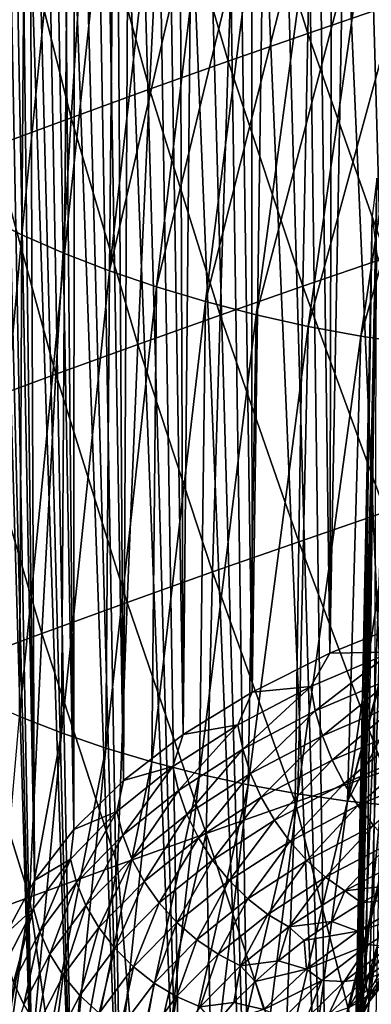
# Model space of a CAD drawing. Header units: metres. Extents: x -109 to 109, y -78 to 121.
# Tile 32 of 256: x -88.41 to -84.27, y -44.53 to -32.93. Entities that reach past the tile are written whole.
import ezdxf

# ---------------------------------------------------------------- set-up
doc = ezdxf.new("R2010")
doc.units = ezdxf.units.M
doc.layers.add('solid_508554_SW0001', color=7, linetype='CONTINUOUS')

msp = doc.modelspace()

# ---------------------------------------------------------------- linework, layer by layer
at = {"layer": 'solid_508554_SW0001'}
for points in [[(-84.754463, -40.392738, 33.906487), (-84.679039, -7.155062, 15.793764), (-84.139221, -6.947954, 16.152485)], [(-83.750977, -39.986439, 34.610226), (-84.754463, -40.392738, 33.906487), (-84.139221, -6.947954, 16.152485)], [(-84.754463, -40.392738, 33.906487), (-85.196434, -7.376012, 15.411067), (-84.679039, -7.155062, 15.793764)], [(-85.667511, -40.849262, 33.115765), (-85.689995, -7.610198, 15.005445), (-85.196434, -7.376012, 15.411067)], [(-84.754463, -40.392738, 33.906487), (-85.667511, -40.849262, 33.115765), (-85.196434, -7.376012, 15.411067)], [(-85.667511, -40.849262, 33.115765), (-86.158371, -7.856979, 14.578008), (-85.689995, -7.610198, 15.005445)], [(-86.480118, -41.351006, 32.246723), (-86.600273, -8.115678, 14.129928), (-86.158371, -7.856979, 14.578008)], [(-85.667511, -40.849262, 33.115765), (-86.480118, -41.351006, 32.246723), (-86.158371, -7.856979, 14.578008)], [(-86.480118, -41.351006, 32.246723), (-87.014488, -8.385587, 13.662433), (-86.600273, -8.115678, 14.129928)], [(-87.18338, -41.892471, 31.30888), (-87.399879, -8.665964, 13.176805), (-87.014488, -8.385587, 13.662433)], [(-86.480118, -41.351006, 32.246723), (-87.18338, -41.892471, 31.30888), (-87.014488, -8.385587, 13.662433)], [(-87.18338, -41.892471, 31.30888), (-87.755402, -8.956042, 12.674375), (-87.399879, -8.665964, 13.176805)], [(-87.769592, -42.467724, 30.312511), (-88.08007, -9.255026, 12.156519), (-87.755402, -8.956042, 12.674375)], [(-87.18338, -41.892471, 31.30888), (-87.769592, -42.467724, 30.312511), (-87.755402, -8.956042, 12.674375)], [(-87.769592, -42.467724, 30.312511), (-88.373001, -9.562097, 11.624658), (-88.08007, -9.255026, 12.156519)], [(-88.23233, -43.070461, 29.268536), (-88.633392, -9.876411, 11.080249), (-88.373001, -9.562097, 11.624658)], [(-87.769592, -42.467724, 30.312511), (-88.23233, -43.070461, 29.268536), (-88.373001, -9.562097, 11.624658)], [(-88.23233, -43.070461, 29.268536), (-88.860519, -10.197109, 10.524784), (-88.633392, -9.876411, 11.080249)], [(-88.23233, -43.070461, 29.268536), (-88.566528, -43.694084, 28.188391), (-88.860519, -10.197109, 10.524784)], [(-88.23233, -46.882526, 22.665846), (-89.053772, -13.887083, 4.133561), (-89.212608, -13.556272, 4.706544)], [(-88.566528, -46.258904, 23.745993), (-88.23233, -46.882526, 22.665846), (-89.212608, -13.556272, 4.706544)], [(-88.23233, -46.882526, 22.665846), (-88.860519, -14.213284, 3.568563), (-89.053772, -13.887083, 4.133561)], [(-87.769592, -47.485268, 21.62187), (-88.633392, -14.533982, 3.013098), (-88.860519, -14.213284, 3.568563)], [(-88.23233, -46.882526, 22.665846), (-87.769592, -47.485268, 21.62187), (-88.860519, -14.213284, 3.568563)], [(-87.769592, -47.485268, 21.62187), (-88.373001, -14.848297, 2.468689), (-88.633392, -14.533982, 3.013098)], [(-87.18338, -48.06052, 20.625504), (-88.08007, -15.155368, 1.936828), (-88.373001, -14.848297, 2.468689)], [(-87.769592, -47.485268, 21.62187), (-87.18338, -48.06052, 20.625504), (-88.373001, -14.848297, 2.468689)], [(-87.18338, -48.06052, 20.625504), (-87.755402, -15.454351, 1.418973), (-88.08007, -15.155368, 1.936828)], [(-86.480118, -48.601982, 19.68766), (-87.399879, -15.74443, 0.916542), (-87.755402, -15.454351, 1.418973)], [(-87.18338, -48.06052, 20.625504), (-86.480118, -48.601982, 19.68766), (-87.755402, -15.454351, 1.418973)], [(-86.480118, -48.601982, 19.68766), (-87.014488, -16.024807, 0.430914), (-87.399879, -15.74443, 0.916542)], [(-85.667511, -49.103725, 18.818617), (-86.600273, -16.294716, -0.03658), (-87.014488, -16.024807, 0.430914)], [(-86.480118, -48.601982, 19.68766), (-85.667511, -49.103725, 18.818617), (-87.014488, -16.024807, 0.430914)], [(-85.667511, -49.103725, 18.818617), (-86.158371, -16.553415, -0.48466), (-86.600273, -16.294716, -0.03658)], [(-84.754463, -49.560249, 18.027895), (-85.689995, -16.800196, -0.912097), (-86.158371, -16.553415, -0.48466)], [(-85.667511, -49.103725, 18.818617), (-84.754463, -49.560249, 18.027895), (-86.158371, -16.553415, -0.48466)], [(-84.754463, -49.560249, 18.027895), (-85.196434, -17.034382, -1.31772), (-85.689995, -16.800196, -0.912097)], [(-83.750977, -49.966553, 17.324158), (-84.679039, -17.255331, -1.700416), (-85.196434, -17.034382, -1.31772)], [(-84.754463, -49.560249, 18.027895), (-83.750977, -49.966553, 17.324158), (-85.196434, -17.034382, -1.31772)], [(-83.750977, -49.966553, 17.324158), (-84.139221, -17.462439, -2.059138), (-84.679039, -17.255331, -1.700416)], [(-88.853516, -35.227406, 4.635443), (-88.814957, -29.44854, 2.996226), (-88.339142, -29.710838, 2.535826)], [(-88.381226, -35.460396, 4.224537), (-88.853516, -35.227406, 4.635443), (-88.339142, -29.710838, 2.535826)], [(-88.381226, -35.460396, 4.224537), (-88.339142, -29.710838, 2.535826), (-87.83091, -29.959551, 2.100762)], [(-87.878616, -35.679981, 3.839927), (-88.381226, -35.460396, 4.224537), (-87.83091, -29.959551, 2.100762)], [(-87.878616, -35.679981, 3.839927), (-87.83091, -29.959551, 2.100762), (-87.292656, -30.193727, 1.692683)], [(-84.953758, -30.127584, 36.153412), (-85.843979, -30.436588, 35.617771), (-85.014481, -33.088882, 38.233406)], [(-84.953758, -30.127584, 36.153412), (-85.014481, -33.088882, 38.233406), (-84.07341, -32.76696, 38.79026)], [(-87.348534, -35.88512, 3.483409), (-87.878616, -35.679981, 3.839927), (-87.292656, -30.193727, 1.692683)], [(-87.348534, -35.88512, 3.483409), (-87.292656, -30.193727, 1.692683), (-86.726776, -30.412428, 1.313215)], [(-87.348534, -35.88512, 3.483409), (-86.726776, -30.412428, 1.313215), (-86.135674, -30.614717, 0.963964)], [(-85.843979, -30.436588, 35.617771), (-86.728081, -30.750422, 35.073906), (-85.949333, -33.414997, 37.669083)], [(-85.843979, -30.436588, 35.617771), (-85.949333, -33.414997, 37.669083), (-85.014481, -33.088882, 38.233406)], [(-86.793808, -36.074757, 3.156782), (-87.348534, -35.88512, 3.483409), (-86.135674, -30.614717, 0.963964)], [(-86.793808, -36.074757, 3.156782), (-86.135674, -30.614717, 0.963964), (-85.521812, -30.79969, 0.646463)], [(-86.728081, -30.750422, 35.073906), (-87.605667, -31.069227, 34.521717), (-86.878258, -33.745651, 37.096649)], [(-86.728081, -30.750422, 35.073906), (-86.878258, -33.745651, 37.096649), (-85.949333, -33.414997, 37.669083)], [(-86.21727, -36.247818, 2.86186), (-86.793808, -36.074757, 3.156782), (-85.521812, -30.79969, 0.646463)], [(-86.21727, -36.247818, 2.86186), (-85.521812, -30.79969, 0.646463), (-84.887703, -30.966444, 0.362225)], [(-85.621735, -36.403217, 2.600463), (-86.21727, -36.247818, 2.86186), (-84.887703, -30.966444, 0.362225)], [(-85.621735, -36.403217, 2.600463), (-84.887703, -30.966444, 0.362225), (-84.23587, -31.114073, 0.11278)], [(-87.605667, -31.069227, 34.521717), (-88.476006, -31.392736, 33.961674), (-87.800957, -34.080845, 36.516079)], [(-87.605667, -31.069227, 34.521717), (-87.800957, -34.080845, 36.516079), (-86.878258, -33.745651, 37.096649)], [(-85.010094, -36.539856, 2.374443), (-85.621735, -36.403217, 2.600463), (-84.23587, -31.114073, 0.11278)], [(-85.010094, -36.539856, 2.374443), (-84.23587, -31.114073, 0.11278), (-83.569618, -31.24143, -0.099946)], [(-84.386681, -36.656197, 2.186395), (-85.010094, -36.539856, 2.374443), (-83.569618, -31.24143, -0.099946)], [(-84.386681, -36.656197, 2.186395), (-83.569618, -31.24143, -0.099946), (-82.89299, -31.347153, -0.273644)], [(-88.476006, -31.392736, 33.961674), (-88.716682, -34.420307, 35.927837), (-87.800957, -34.080845, 36.516079)], [(-83.757233, -36.750294, 2.039633), (-84.386681, -36.656197, 2.186395), (-82.89299, -31.347153, -0.273644)], [(-84.07341, -32.76696, 38.79026), (-85.014481, -33.088882, 38.233406), (-84.087845, -35.727795, 40.877193)], [(-85.014481, -33.088882, 38.233406), (-85.949333, -33.414997, 37.669083), (-85.070221, -36.065605, 40.293839)], [(-85.014481, -33.088882, 38.233406), (-85.070221, -36.065605, 40.293839), (-84.087845, -35.727795, 40.877193)], [(-85.949333, -33.414997, 37.669083), (-86.878258, -33.745651, 37.096649), (-86.046318, -36.407646, 39.702965)], [(-85.949333, -33.414997, 37.669083), (-86.046318, -36.407646, 39.702965), (-85.070221, -36.065605, 40.293839)], [(-86.878258, -33.745651, 37.096649), (-87.800957, -34.080845, 36.516079), (-87.016655, -36.753914, 39.104092)], [(-86.878258, -33.745651, 37.096649), (-87.016655, -36.753914, 39.104092), (-86.046318, -36.407646, 39.702965)], [(-87.800957, -34.080845, 36.516079), (-88.716682, -34.420307, 35.927837), (-87.981079, -37.104263, 38.497269)], [(-87.800957, -34.080845, 36.516079), (-87.981079, -37.104263, 38.497269), (-87.016655, -36.753914, 39.104092)], [(-88.716682, -34.420307, 35.927837), (-88.938843, -37.458427, 37.882957), (-87.981079, -37.104263, 38.497269)], [(-84.395836, -44.515049, 26.766438), (-84.201004, -34.794151, 21.127781), (-84.253433, -35.244209, 20.348255)], [(-84.395836, -44.515049, 26.766438), (-84.328819, -44.286278, 27.16268), (-84.201004, -34.794151, 21.127781)], [(-84.328819, -44.286278, 27.16268), (-84.235306, -44.059845, 27.554876), (-84.201004, -34.794151, 21.127781)], [(-88.878784, -40.933929, 6.428709), (-88.853516, -35.227406, 4.635443), (-88.381226, -35.460396, 4.224537)], [(-84.449585, -44.976494, 25.967192), (-84.253433, -35.244209, 20.348255), (-84.201004, -35.694271, 19.568729)], [(-84.436142, -44.74538, 26.367493), (-84.253433, -35.244209, 20.348255), (-84.449585, -44.976494, 25.967192)], [(-84.436142, -44.74538, 26.367493), (-84.395836, -44.515049, 26.766438), (-84.253433, -35.244209, 20.348255)], [(-88.409279, -41.139786, 6.065896), (-88.878784, -40.933929, 6.428709), (-88.381226, -35.460396, 4.224537)], [(-88.409279, -41.139786, 6.065896), (-88.381226, -35.460396, 4.224537), (-87.878616, -35.679981, 3.839927)], [(-87.912529, -41.332226, 5.730757), (-88.409279, -41.139786, 6.065896), (-87.878616, -35.679981, 3.839927)], [(-87.912529, -41.332226, 5.730757), (-87.878616, -35.679981, 3.839927), (-87.348534, -35.88512, 3.483409)], [(-84.087845, -35.727795, 40.877193), (-85.070221, -36.065605, 40.293839), (-84.099701, -38.725906, 42.953331)], [(-84.436142, -45.207607, 25.566891), (-84.449585, -44.976494, 25.967192), (-84.201004, -35.694271, 19.568729)], [(-84.395836, -45.437939, 25.167944), (-84.436142, -45.207607, 25.566891), (-84.201004, -35.694271, 19.568729)], [(-84.395836, -45.437939, 25.167944), (-84.201004, -35.694271, 19.568729), (-84.044434, -36.138241, 18.799747)], [(-87.391724, -41.510117, 5.425222), (-87.912529, -41.332226, 5.730757), (-87.348534, -35.88512, 3.483409)], [(-87.391724, -41.510117, 5.425222), (-87.348534, -35.88512, 3.483409), (-86.793808, -36.074757, 3.156782)], [(-86.849922, -41.672249, 5.151325), (-87.391724, -41.510117, 5.425222), (-86.793808, -36.074757, 3.156782)], [(-86.849922, -41.672249, 5.151325), (-86.793808, -36.074757, 3.156782), (-86.21727, -36.247818, 2.86186)], [(-85.070221, -36.065605, 40.293839), (-86.046318, -36.407646, 39.702965), (-85.119705, -39.078278, 42.344913)], [(-85.070221, -36.065605, 40.293839), (-85.119705, -39.078278, 42.344913), (-84.099701, -38.725906, 42.953331)], [(-84.328819, -45.66671, 24.771702), (-84.395836, -45.437939, 25.167944), (-84.044434, -36.138241, 18.799747)], [(-84.235306, -45.893147, 24.379505), (-84.328819, -45.66671, 24.771702), (-84.044434, -36.138241, 18.799747)], [(-86.290184, -41.817394, 4.911131), (-86.849922, -41.672249, 5.151325), (-86.21727, -36.247818, 2.86186)], [(-86.290184, -41.817394, 4.911131), (-86.21727, -36.247818, 2.86186), (-85.621735, -36.403217, 2.600463)], [(-86.046318, -36.407646, 39.702965), (-87.016655, -36.753914, 39.104092), (-86.133514, -39.434845, 41.729103)], [(-85.715637, -41.944298, 4.706745), (-86.290184, -41.817394, 4.911131), (-85.621735, -36.403217, 2.600463)], [(-86.046318, -36.407646, 39.702965), (-86.133514, -39.434845, 41.729103), (-85.119705, -39.078278, 42.344913)], [(-85.715637, -41.944298, 4.706745), (-85.621735, -36.403217, 2.600463), (-85.010094, -36.539856, 2.374443)], [(-85.13134, -42.051144, 4.541243), (-85.715637, -41.944298, 4.706745), (-85.010094, -36.539856, 2.374443)], [(-85.13134, -42.051144, 4.541243), (-85.010094, -36.539856, 2.374443), (-84.386681, -36.656197, 2.186395)], [(-84.544258, -42.135582, 4.418631), (-85.13134, -42.051144, 4.541243), (-84.386681, -36.656197, 2.186395)], [(-84.544258, -42.135582, 4.418631), (-84.386681, -36.656197, 2.186395), (-83.757233, -36.750294, 2.039633)], [(-87.016655, -36.753914, 39.104092), (-87.981079, -37.104263, 38.497269), (-87.141846, -39.795391, 41.105648)], [(-87.016655, -36.753914, 39.104092), (-87.141846, -39.795391, 41.105648), (-86.133514, -39.434845, 41.729103)], [(-84.544258, -42.135582, 4.418631), (-83.757233, -36.750294, 2.039633), (-83.12809, -36.824497, 1.939115)], [(-84.544258, -42.135582, 4.418631), (-83.12809, -36.824497, 1.939115), (-83.193817, -37.229759, 2.118081)], [(-87.981079, -37.104263, 38.497269), (-88.938843, -37.458427, 37.882957), (-88.14463, -40.159676, 40.474686)], [(-87.981079, -37.104263, 38.497269), (-88.14463, -40.159676, 40.474686), (-87.141846, -39.795391, 41.105648)], [(-83.714134, -40.545902, 3.597134), (-84.544258, -42.135582, 4.418631), (-83.193817, -37.229759, 2.118081)], [(-88.938843, -37.458427, 37.882957), (-89.141174, -40.527451, 39.836655), (-88.14463, -40.159676, 40.474686)], [(-84.099701, -38.725906, 42.953331), (-85.119705, -39.078278, 42.344913), (-84.108109, -41.782116, 45.029781)], [(-85.119705, -39.078278, 42.344913), (-86.133514, -39.434845, 41.729103), (-85.161644, -42.147671, 44.396893)], [(-85.119705, -39.078278, 42.344913), (-85.161644, -42.147671, 44.396893), (-84.108109, -41.782116, 45.029781)], [(-86.133514, -39.434845, 41.729103), (-87.141846, -39.795391, 41.105648), (-86.209465, -42.517178, 43.757198)], [(-86.133514, -39.434845, 41.729103), (-86.209465, -42.517178, 43.757198), (-85.161644, -42.147671, 44.396893)], [(-87.141846, -39.795391, 41.105648), (-88.14463, -40.159676, 40.474686), (-87.252281, -42.890526, 43.110741)], [(-87.141846, -39.795391, 41.105648), (-87.252281, -42.890526, 43.110741), (-86.209465, -42.517178, 43.757198)], [(-84.032959, -40.378166, 34.549637), (-84.754463, -40.392738, 33.906487), (-83.750977, -39.986439, 34.610226)], [(-88.14463, -40.159676, 40.474686), (-89.141174, -40.527451, 39.836655), (-88.290085, -43.267532, 42.457745)], [(-88.14463, -40.159676, 40.474686), (-88.290085, -43.267532, 42.457745), (-87.252281, -42.890526, 43.110741)], [(-84.978859, -40.78418, 33.846401), (-84.754463, -40.392738, 33.906487), (-84.032959, -40.378166, 34.549637)], [(-84.978859, -40.78418, 33.846401), (-84.032959, -40.378166, 34.549637), (-84.925789, -41.072739, 33.94854)], [(-84.032959, -40.378166, 34.549637), (-83.985817, -40.669266, 34.647373), (-84.925789, -41.072739, 33.94854)], [(-84.978859, -40.78418, 33.846401), (-85.667511, -40.849262, 33.115765), (-84.754463, -40.392738, 33.906487)], [(-89.141174, -40.527451, 39.836655), (-89.322304, -43.647991, 41.798576), (-88.290085, -43.267532, 42.457745)], [(-83.714134, -40.545902, 3.597134), (-83.96125, -42.196152, 4.342894), (-84.544258, -42.135582, 4.418631)], [(-84.925789, -41.072739, 33.94854), (-83.985817, -40.669266, 34.647373), (-84.841255, -41.364376, 34.014225)], [(-83.985817, -40.669266, 34.647373), (-83.910706, -40.964951, 34.706051), (-84.841255, -41.364376, 34.014225)], [(-85.837753, -41.235958, 33.063896), (-85.667511, -40.849262, 33.115765), (-84.978859, -40.78418, 33.846401)], [(-85.837753, -41.235958, 33.063896), (-84.978859, -40.78418, 33.846401), (-85.779312, -41.521687, 33.170933)], [(-84.978859, -40.78418, 33.846401), (-84.925789, -41.072739, 33.94854), (-85.779312, -41.521687, 33.170933)], [(-85.837753, -41.235958, 33.063896), (-86.480118, -41.351006, 32.246723), (-85.667511, -40.849262, 33.115765)], [(-85.779312, -41.521687, 33.170933), (-84.925789, -41.072739, 33.94854), (-85.686211, -41.808823, 33.244423)], [(-84.925789, -41.072739, 33.94854), (-84.841255, -41.364376, 34.014225), (-85.686211, -41.808823, 33.244423)], [(-84.841255, -41.364376, 34.014225), (-83.910706, -40.964951, 34.706051), (-84.727287, -41.652054, 34.041878)], [(-83.910706, -40.964951, 34.706051), (-83.809456, -41.258087, 34.724247), (-84.727287, -41.652054, 34.041878)], [(-88.88385, -46.573277, 8.371966), (-88.409279, -41.139786, 6.065896), (-87.912529, -41.332226, 5.730757)], [(-86.60083, -41.728867, 32.210159), (-86.480118, -41.351006, 32.246723), (-85.837753, -41.235958, 33.063896)], [(-86.60083, -41.728867, 32.210159), (-85.837753, -41.235958, 33.063896), (-86.537613, -42.011509, 32.322536)], [(-85.837753, -41.235958, 33.063896), (-85.779312, -41.521687, 33.170933), (-86.537613, -42.011509, 32.322536)], [(-84.727287, -41.652054, 34.041878), (-83.809456, -41.258087, 34.724247), (-84.586639, -41.928837, 34.030823)], [(-83.809456, -41.258087, 34.724247), (-83.684494, -41.541607, 34.701527), (-84.586639, -41.928837, 34.030823)], [(-88.417793, -46.753986, 8.056536), (-88.88385, -46.573277, 8.371966), (-87.912529, -41.332226, 5.730757)], [(-88.417793, -46.753986, 8.056536), (-87.912529, -41.332226, 5.730757), (-87.391724, -41.510117, 5.425222)], [(-86.60083, -41.728867, 32.210159), (-87.18338, -41.892471, 31.30888), (-86.480118, -41.351006, 32.246723)], [(-85.686211, -41.808823, 33.244423), (-84.841255, -41.364376, 34.014225), (-85.560699, -42.090427, 33.282589)], [(-84.841255, -41.364376, 34.014225), (-84.727287, -41.652054, 34.041878), (-85.560699, -42.090427, 33.282589)], [(-87.92823, -46.921089, 7.770434), (-88.417793, -46.753986, 8.056536), (-87.391724, -41.510117, 5.425222)], [(-87.92823, -46.921089, 7.770434), (-87.391724, -41.510117, 5.425222), (-86.849922, -41.672249, 5.151325)], [(-86.537613, -42.011509, 32.322536), (-85.779312, -41.521687, 33.170933), (-86.436905, -42.293728, 32.404537)], [(-85.779312, -41.521687, 33.170933), (-85.686211, -41.808823, 33.244423), (-86.436905, -42.293728, 32.404537)], [(-84.586639, -41.928837, 34.030823), (-83.684494, -41.541607, 34.701527), (-84.422699, -42.188046, 33.981331)], [(-83.684494, -41.541607, 34.701527), (-83.538841, -41.808662, 34.638439), (-84.422699, -42.188046, 33.981331)], [(-85.560699, -42.090427, 33.282589), (-84.727287, -41.652054, 34.041878), (-85.4058, -42.359718, 33.284515)], [(-84.727287, -41.652054, 34.041878), (-84.586639, -41.928837, 34.030823), (-85.4058, -42.359718, 33.284515)], [(-87.418388, -47.073292, 7.515852), (-87.92823, -46.921089, 7.770434), (-86.849922, -41.672249, 5.151325)], [(-87.418388, -47.073292, 7.515852), (-86.849922, -41.672249, 5.151325), (-86.290184, -41.817394, 4.911131)], [(-87.260254, -42.257843, 31.293943), (-87.18338, -41.892471, 31.30888), (-86.60083, -41.728867, 32.210159)], [(-87.260254, -42.257843, 31.293943), (-86.60083, -41.728867, 32.210159), (-87.192909, -42.537178, 31.412056)], [(-86.60083, -41.728867, 32.210159), (-86.537613, -42.011509, 32.322536), (-87.192909, -42.537178, 31.412056)], [(-86.891426, -47.209248, 7.295029), (-87.418388, -47.073292, 7.515852), (-86.290184, -41.817394, 4.911131)], [(-86.891426, -47.209248, 7.295029), (-86.290184, -41.817394, 4.911131), (-85.715637, -41.944298, 4.706745)], [(-86.436905, -42.293728, 32.404537), (-85.686211, -41.808823, 33.244423), (-86.301132, -42.56871, 32.454182)], [(-85.686211, -41.808823, 33.244423), (-85.560699, -42.090427, 33.282589), (-86.301132, -42.56871, 32.454182)], [(-84.426094, -45.008461, 46.91761), (-84.108109, -41.782116, 45.029781), (-85.161644, -42.147671, 44.396893)], [(-84.426094, -45.008461, 46.91761), (-83.632416, -44.728722, 47.393032), (-84.108109, -41.782116, 45.029781)], [(-84.422699, -42.188046, 33.981331), (-83.538841, -41.808662, 34.638439), (-84.239426, -42.42342, 33.894596)], [(-87.260254, -42.257843, 31.293943), (-87.769592, -42.467724, 30.312511), (-87.18338, -41.892471, 31.30888)], [(-86.350616, -47.327602, 7.110252), (-86.891426, -47.209248, 7.295029), (-85.715637, -41.944298, 4.706745)], [(-86.350616, -47.327602, 7.110252), (-85.715637, -41.944298, 4.706745), (-85.13134, -42.051144, 4.541243)], [(-85.4058, -42.359718, 33.284515), (-84.586639, -41.928837, 34.030823), (-85.225258, -42.610188, 33.250156)], [(-84.586639, -41.928837, 34.030823), (-84.422699, -42.188046, 33.981331), (-85.225258, -42.610188, 33.250156)], [(-87.192909, -42.537178, 31.412056), (-86.537613, -42.011509, 32.322536), (-87.085632, -42.814121, 31.503191)], [(-86.537613, -42.011509, 32.322536), (-86.436905, -42.293728, 32.404537), (-87.085632, -42.814121, 31.503191)], [(-85.801414, -47.426373, 6.964877), (-86.350616, -47.327602, 7.110252), (-85.13134, -42.051144, 4.541243)], [(-86.301132, -42.56871, 32.454182), (-85.560699, -42.090427, 33.282589), (-86.133575, -42.829823, 32.470272)], [(-85.560699, -42.090427, 33.282589), (-85.4058, -42.359718, 33.284515), (-86.133575, -42.829823, 32.470272)], [(-85.801414, -47.426373, 6.964877), (-85.13134, -42.051144, 4.541243), (-84.544258, -42.135582, 4.418631)], [(-85.282738, -45.311405, 46.398289), (-85.161644, -42.147671, 44.396893), (-86.209465, -42.517178, 43.757198)], [(-85.25148, -47.502995, 6.863269), (-85.801414, -47.426373, 6.964877), (-84.544258, -42.135582, 4.418631)], [(-85.282738, -45.311405, 46.398289), (-84.426094, -45.008461, 46.91761), (-85.161644, -42.147671, 44.396893)], [(-85.25148, -47.502995, 6.863269), (-84.544258, -42.135582, 4.418631), (-83.96125, -42.196152, 4.342894)], [(-85.25148, -47.502995, 6.863269), (-83.96125, -42.196152, 4.342894), (-83.992088, -42.405865, 4.438127)], [(-85.225258, -42.610188, 33.250156), (-84.422699, -42.188046, 33.981331), (-85.023415, -42.8358, 33.180336)], [(-84.422699, -42.188046, 33.981331), (-84.239426, -42.42342, 33.894596), (-85.023415, -42.8358, 33.180336)], [(-87.809265, -42.817463, 30.324654), (-87.769592, -42.467724, 30.312511), (-87.260254, -42.257843, 31.293943)], [(-87.809265, -42.817463, 30.324654), (-87.260254, -42.257843, 31.293943), (-87.738487, -43.093292, 30.448833)], [(-87.260254, -42.257843, 31.293943), (-87.192909, -42.537178, 31.412056), (-87.738487, -43.093292, 30.448833)], [(-87.085632, -42.814121, 31.503191), (-86.436905, -42.293728, 32.404537), (-86.940994, -43.081993, 31.565151)], [(-86.436905, -42.293728, 32.404537), (-86.301132, -42.56871, 32.454182), (-86.940994, -43.081993, 31.565151)], [(-87.809265, -42.817463, 30.324654), (-88.23233, -43.070461, 29.268536), (-87.769592, -42.467724, 30.312511)], [(-86.133575, -42.829823, 32.470272), (-85.4058, -42.359718, 33.284515), (-85.938278, -43.070763, 32.452415)], [(-85.4058, -42.359718, 33.284515), (-85.225258, -42.610188, 33.250156), (-85.938278, -43.070763, 32.452415)], [(-84.201729, -43.855965, 5.099496), (-85.25148, -47.502995, 6.863269), (-83.992088, -42.405865, 4.438127)], [(-85.023415, -42.8358, 33.180336), (-84.239426, -42.42342, 33.894596), (-84.805161, -43.031105, 33.07674)], [(-84.239426, -42.42342, 33.894596), (-84.041245, -42.629288, 33.772713), (-84.805161, -43.031105, 33.07674)], [(-87.738487, -43.093292, 30.448833), (-87.192909, -42.537178, 31.412056), (-87.625732, -43.364658, 30.549633)], [(-87.192909, -42.537178, 31.412056), (-87.085632, -42.814121, 31.503191), (-87.625732, -43.364658, 30.549633)], [(-87.008415, -45.928242, 45.334877), (-86.209465, -42.517178, 43.757198), (-87.252281, -42.890526, 43.110741)], [(-87.008415, -45.928242, 45.334877), (-86.143272, -45.617825, 45.870827), (-86.209465, -42.517178, 43.757198)], [(-86.940994, -43.081993, 31.565151), (-86.301132, -42.56871, 32.454182), (-86.762505, -43.334332, 31.596437)], [(-86.301132, -42.56871, 32.454182), (-86.133575, -42.829823, 32.470272), (-86.762505, -43.334332, 31.596437)], [(-86.143272, -45.617825, 45.870827), (-85.282738, -45.311405, 46.398289), (-86.209465, -42.517178, 43.757198)], [(-85.938278, -43.070763, 32.452415), (-85.225258, -42.610188, 33.250156), (-85.719948, -43.285721, 32.401051)], [(-85.225258, -42.610188, 33.250156), (-85.023415, -42.8358, 33.180336), (-85.719948, -43.285721, 32.401051)], [(-84.805161, -43.031105, 33.07674), (-84.041245, -42.629288, 33.772713), (-84.575745, -43.191395, 32.941872)], [(-84.041245, -42.629288, 33.772713), (-83.832932, -42.800674, 33.618618), (-84.575745, -43.191395, 32.941872)], [(-88.242233, -43.401981, 29.312235), (-88.23233, -43.070461, 29.268536), (-87.809265, -42.817463, 30.324654)], [(-88.242233, -43.401981, 29.312235), (-87.809265, -42.817463, 30.324654), (-88.168747, -43.674156, 29.442751)], [(-87.809265, -42.817463, 30.324654), (-87.738487, -43.093292, 30.448833), (-88.168747, -43.674156, 29.442751)], [(-87.625732, -43.364658, 30.549633), (-87.085632, -42.814121, 31.503191), (-87.473717, -43.625008, 30.62462)], [(-87.085632, -42.814121, 31.503191), (-86.940994, -43.081993, 31.565151), (-87.473717, -43.625008, 30.62462)], [(-84.575745, -43.191395, 32.941872), (-83.832932, -42.800674, 33.618618), (-84.006371, -43.125305, 33.103741)], [(-87.88176, -46.244179, 44.788204), (-87.252281, -42.890526, 43.110741), (-88.290085, -43.267532, 42.457745)], [(-87.88176, -46.244179, 44.788204), (-87.008415, -45.928242, 45.334877), (-87.252281, -42.890526, 43.110741)], [(-86.762505, -43.334332, 31.596437), (-86.133575, -42.829823, 32.470272), (-86.554451, -43.565044, 31.596298)], [(-86.133575, -42.829823, 32.470272), (-85.938278, -43.070763, 32.452415), (-86.554451, -43.565044, 31.596298)], [(-85.719948, -43.285721, 32.401051), (-85.023415, -42.8358, 33.180336), (-85.483849, -43.469505, 32.31741)], [(-85.023415, -42.8358, 33.180336), (-84.805161, -43.031105, 33.07674), (-85.483849, -43.469505, 32.31741)], [(-85.483849, -43.469505, 32.31741), (-84.805161, -43.031105, 33.07674), (-85.235687, -43.617683, 32.203514)], [(-84.805161, -43.031105, 33.07674), (-84.575745, -43.191395, 32.941872), (-85.235687, -43.617683, 32.203514)], [(-88.242233, -43.401981, 29.312235), (-88.566528, -43.694084, 28.188391), (-88.23233, -43.070461, 29.268536)], [(-88.168747, -43.674156, 29.442751), (-87.738487, -43.093292, 30.448833), (-88.051674, -43.939693, 29.553644)], [(-87.738487, -43.093292, 30.448833), (-87.625732, -43.364658, 30.549633), (-88.051674, -43.939693, 29.553644)], [(-87.473717, -43.625008, 30.62462), (-86.940994, -43.081993, 31.565151), (-87.286118, -43.868061, 30.671986)], [(-86.940994, -43.081993, 31.565151), (-86.762505, -43.334332, 31.596437), (-87.286118, -43.868061, 30.671986)], [(-86.554451, -43.565044, 31.596298), (-85.938278, -43.070763, 32.452415), (-86.321869, -43.768566, 31.564735)], [(-85.938278, -43.070763, 32.452415), (-85.719948, -43.285721, 32.401051), (-86.321869, -43.768566, 31.564735)], [(-84.575745, -43.191395, 32.941872), (-84.006371, -43.125305, 33.103741), (-84.380211, -43.333786, 32.742638)], [(-83.72525, -43.258377, 32.873245), (-84.380211, -43.333786, 32.742638), (-84.006371, -43.125305, 33.103741)], [(-88.752724, -46.561901, 44.237347), (-88.290085, -43.267532, 42.457745), (-89.322304, -43.647991, 41.798576)], [(-88.752724, -46.561901, 44.237347), (-87.88176, -46.244179, 44.788204), (-88.290085, -43.267532, 42.457745)], [(-85.235687, -43.617683, 32.203514), (-84.575745, -43.191395, 32.941872), (-84.730911, -43.552086, 32.364532)], [(-84.575745, -43.191395, 32.941872), (-84.380211, -43.333786, 32.742638), (-84.730911, -43.552086, 32.364532)], [(-83.72525, -43.258377, 32.873245), (-84.422661, -43.669178, 32.161724), (-84.380211, -43.333786, 32.742638)], [(-83.663811, -43.432301, 32.523846), (-84.422661, -43.669178, 32.161724), (-83.72525, -43.258377, 32.873245)], [(-88.051674, -43.939693, 29.553644), (-87.625732, -43.364658, 30.549633), (-87.893837, -44.192184, 29.642241)], [(-87.625732, -43.364658, 30.549633), (-87.473717, -43.625008, 30.62462), (-87.893837, -44.192184, 29.642241)], [(-87.286118, -43.868061, 30.671986), (-86.762505, -43.334332, 31.596437), (-87.067451, -44.087955, 30.690588)], [(-86.762505, -43.334332, 31.596437), (-86.554451, -43.565044, 31.596298), (-87.067451, -44.087955, 30.690588)], [(-86.321869, -43.768566, 31.564735), (-85.719948, -43.285721, 32.401051), (-86.070358, -43.939987, 31.502512)], [(-85.719948, -43.285721, 32.401051), (-85.483849, -43.469505, 32.31741), (-86.070358, -43.939987, 31.502512)], [(-84.422661, -43.669178, 32.161724), (-84.730911, -43.552086, 32.364532), (-84.380211, -43.333786, 32.742638)], [(-88.55471, -44.005405, 28.267076), (-88.566528, -43.694084, 28.188391), (-88.242233, -43.401981, 29.312235)], [(-88.55471, -44.005405, 28.267076), (-88.242233, -43.401981, 29.312235), (-88.479263, -44.2738, 28.404135)], [(-88.242233, -43.401981, 29.312235), (-88.168747, -43.674156, 29.442751), (-88.479263, -44.2738, 28.404135)], [(-86.070358, -43.939987, 31.502512), (-85.483849, -43.469505, 32.31741), (-85.805992, -44.075169, 31.411127)], [(-85.483849, -43.469505, 32.31741), (-85.235687, -43.617683, 32.203514), (-85.805992, -44.075169, 31.411127)], [(-84.298813, -43.824379, 31.844746), (-84.422661, -43.669178, 32.161724), (-83.663811, -43.432301, 32.523846)], [(-84.298813, -43.824379, 31.844746), (-83.663811, -43.432301, 32.523846), (-84.054276, -43.85107, 31.655003)], [(-87.893837, -44.192184, 29.642241), (-87.473717, -43.625008, 30.62462), (-87.699051, -44.425545, 29.7064)], [(-87.473717, -43.625008, 30.62462), (-87.286118, -43.868061, 30.671986), (-87.699051, -44.425545, 29.7064)], [(-87.067451, -44.087955, 30.690588), (-86.554451, -43.565044, 31.596298), (-86.822998, -44.279381, 30.679977)], [(-86.554451, -43.565044, 31.596298), (-86.321869, -43.768566, 31.564735), (-86.822998, -44.279381, 30.679977)], [(-85.805992, -44.075169, 31.411127), (-85.235687, -43.617683, 32.203514), (-85.358971, -44.015617, 31.56167)], [(-85.235687, -43.617683, 32.203514), (-85.057487, -43.779583, 31.970495), (-85.358971, -44.015617, 31.56167)], [(-85.235687, -43.617683, 32.203514), (-84.730911, -43.552086, 32.364532), (-85.057487, -43.779583, 31.970495)], [(-84.422661, -43.669178, 32.161724), (-85.057487, -43.779583, 31.970495), (-84.730911, -43.552086, 32.364532)], [(-88.479263, -44.2738, 28.404135), (-88.168747, -43.674156, 29.442751), (-88.359077, -44.533321, 28.525448)], [(-88.168747, -43.674156, 29.442751), (-88.051674, -43.939693, 29.553644), (-88.359077, -44.533321, 28.525448)], [(-84.422661, -43.669178, 32.161724), (-85.027191, -44.115349, 31.388931), (-85.057487, -43.779583, 31.970495)], [(-84.298813, -43.824379, 31.844746), (-85.027191, -44.115349, 31.388931), (-84.422661, -43.669178, 32.161724)], [(-86.822998, -44.279381, 30.679977), (-86.321869, -43.768566, 31.564735), (-86.558662, -44.437721, 30.640408)], [(-86.321869, -43.768566, 31.564735), (-86.070358, -43.939987, 31.502512), (-86.558662, -44.437721, 30.640408)], [(-85.027191, -44.115349, 31.388931), (-85.358971, -44.015617, 31.56167), (-85.057487, -43.779583, 31.970495)], [(-84.201729, -43.855965, 5.099496), (-84.656288, -47.162338, 6.62619), (-85.25148, -47.502995, 6.863269)], [(-84.848366, -44.247498, 31.111881), (-85.027191, -44.115349, 31.388931), (-84.298813, -43.824379, 31.844746)], [(-84.848366, -44.247498, 31.111881), (-84.298813, -43.824379, 31.844746), (-84.586594, -44.260921, 30.94512)], [(-83.153008, -43.912029, 5.027519), (-84.656288, -47.162338, 6.62619), (-84.201729, -43.855965, 5.099496)], [(-84.298813, -43.824379, 31.844746), (-84.054276, -43.85107, 31.655003), (-84.586594, -44.260921, 30.94512)], [(-84.586594, -44.260921, 30.94512), (-84.054276, -43.85107, 31.655003), (-84.337608, -44.230865, 30.761774)], [(-84.337608, -44.230865, 30.761774), (-83.821678, -43.833633, 31.4498), (-84.107407, -44.158058, 30.566273)], [(-84.054276, -43.85107, 31.655003), (-83.821678, -43.833633, 31.4498), (-84.337608, -44.230865, 30.761774)], [(-88.359077, -44.533321, 28.525448), (-88.051674, -43.939693, 29.553644), (-88.197044, -44.777706, 28.628092)], [(-88.051674, -43.939693, 29.553644), (-87.893837, -44.192184, 29.642241), (-88.197044, -44.777706, 28.628092)], [(-87.699051, -44.425545, 29.7064), (-87.286118, -43.868061, 30.671986), (-87.472015, -44.634136, 29.744577)], [(-87.286118, -43.868061, 30.671986), (-87.067451, -44.087955, 30.690588), (-87.472015, -44.634136, 29.744577)], [(-86.558662, -44.437721, 30.640408), (-86.070358, -43.939987, 31.502512), (-86.280807, -44.559158, 30.572838)], [(-86.070358, -43.939987, 31.502512), (-85.805992, -44.075169, 31.411127), (-86.280807, -44.559158, 30.572838)], [(-83.153008, -43.912029, 5.027519), (-83.543274, -47.205715, 6.558185), (-84.656288, -47.162338, 6.62619)], [(-87.472015, -44.634136, 29.744577), (-87.067451, -44.087955, 30.690588), (-87.218208, -44.812927, 29.75585)], [(-87.067451, -44.087955, 30.690588), (-86.822998, -44.279381, 30.679977), (-87.218208, -44.812927, 29.75585)], [(-86.280807, -44.559158, 30.572838), (-85.805992, -44.075169, 31.411127), (-85.883003, -44.510342, 30.704781)], [(-85.805992, -44.075169, 31.411127), (-85.63443, -44.259464, 31.139317), (-85.883003, -44.510342, 30.704781)], [(-85.805992, -44.075169, 31.411127), (-85.358971, -44.015617, 31.56167), (-85.63443, -44.259464, 31.139317)], [(-85.027191, -44.115349, 31.388931), (-85.63443, -44.259464, 31.139317), (-85.358971, -44.015617, 31.56167)], [(-84.304283, -44.41251, 27.557053), (-84.235306, -44.059845, 27.554876), (-84.328819, -44.286278, 27.16268)], [(-84.307686, -44.442795, 29.673037), (-83.901558, -44.044254, 30.363331), (-84.12146, -44.281231, 29.484016)], [(-84.107407, -44.158058, 30.566273), (-83.901558, -44.044254, 30.363331), (-84.307686, -44.442795, 29.673037)], [(-84.304283, -44.41251, 27.557053), (-84.088135, -44.009167, 28.255659), (-84.235306, -44.059845, 27.554876)], [(-84.161034, -44.258053, 28.426702), (-84.088135, -44.009167, 28.255659), (-84.304283, -44.41251, 27.557053)], [(-84.27739, -44.486454, 28.602224), (-83.970634, -44.086895, 29.294279), (-84.161034, -44.258053, 28.426702)], [(-84.12146, -44.281231, 29.484016), (-83.970634, -44.086895, 29.294279), (-84.27739, -44.486454, 28.602224)], [(-88.197044, -44.777706, 28.628092), (-87.893837, -44.192184, 29.642241), (-87.99707, -45.001053, 28.709591)], [(-87.893837, -44.192184, 29.642241), (-87.699051, -44.425545, 29.7064), (-87.99707, -45.001053, 28.709591)], [(-85.027191, -44.115349, 31.388931), (-85.531593, -44.591541, 30.564138), (-85.63443, -44.259464, 31.139317)], [(-84.848366, -44.247498, 31.111881), (-85.531593, -44.591541, 30.564138), (-85.027191, -44.115349, 31.388931)], [(-84.524841, -44.567684, 29.856781), (-84.107407, -44.158058, 30.566273), (-84.307686, -44.442795, 29.673037)], [(-84.337608, -44.230865, 30.761774), (-84.107407, -44.158058, 30.566273), (-84.524841, -44.567684, 29.856781)], [(-84.426025, -45.093288, 46.966656), (-82.090271, -44.172718, 48.291573), (-82.857819, -44.452534, 47.849163)], [(-84.426025, -45.093288, 46.966656), (-82.082962, -44.324799, 48.377445), (-82.090271, -44.172718, 48.291573)], [(-88.479263, -44.2738, 28.404135), (-88.359077, -44.533321, 28.525448), (-88.544785, -45.139454, 27.475594)], [(-87.218208, -44.812927, 29.75585), (-86.822998, -44.279381, 30.679977), (-86.943748, -44.957603, 29.739946)], [(-86.822998, -44.279381, 30.679977), (-86.558662, -44.437721, 30.640408), (-86.943748, -44.957603, 29.739946)], [(-85.531593, -44.591541, 30.564138), (-85.883003, -44.510342, 30.704781), (-85.63443, -44.259464, 31.139317)], [(-85.30645, -44.697021, 30.333284), (-85.531593, -44.591541, 30.564138), (-84.848366, -44.247498, 31.111881)], [(-85.30645, -44.697021, 30.333284), (-84.848366, -44.247498, 31.111881), (-85.030319, -44.69635, 30.190935)], [(-84.848366, -44.247498, 31.111881), (-84.586594, -44.260921, 30.94512), (-85.030319, -44.69635, 30.190935)], [(-85.030319, -44.69635, 30.190935), (-84.586594, -44.260921, 30.94512), (-84.76767, -44.652889, 30.030813)], [(-84.76767, -44.652889, 30.030813), (-84.337608, -44.230865, 30.761774), (-84.524841, -44.567684, 29.856781)], [(-84.586594, -44.260921, 30.94512), (-84.337608, -44.230865, 30.761774), (-84.76767, -44.652889, 30.030813)], [(-84.434402, -44.688858, 28.77799), (-84.12146, -44.281231, 29.484016), (-84.27739, -44.486454, 28.602224)], [(-84.307686, -44.442795, 29.673037), (-84.12146, -44.281231, 29.484016), (-84.434402, -44.688858, 28.77799)], [(-84.426025, -45.093288, 46.966656), (-84.420464, -45.181641, 47.008656), (-82.082962, -44.324799, 48.377445)], [(-84.420464, -45.181641, 47.008656), (-84.409462, -45.272667, 47.043213), (-82.082962, -44.324799, 48.377445)], [(-84.409462, -45.272667, 47.043213), (-82.059174, -44.486542, 48.439457), (-82.082962, -44.324799, 48.377445)], [(-84.304283, -44.41251, 27.557053), (-84.328819, -44.286278, 27.16268), (-84.395836, -44.515049, 26.766438)], [(-84.379257, -44.665268, 27.721384), (-84.161034, -44.258053, 28.426702), (-84.304283, -44.41251, 27.557053)], [(-84.27739, -44.486454, 28.602224), (-84.161034, -44.258053, 28.426702), (-84.379257, -44.665268, 27.721384)], [(-87.99707, -45.001053, 28.709591), (-87.699051, -44.425545, 29.7064), (-87.763992, -45.197975, 28.767975)], [(-87.699051, -44.425545, 29.7064), (-87.472015, -44.634136, 29.744577), (-87.763992, -45.197975, 28.767975)], [(-86.943748, -44.957603, 29.739946), (-86.558662, -44.437721, 30.640408), (-86.655258, -45.064678, 29.697248)], [(-86.558662, -44.437721, 30.640408), (-86.280807, -44.559158, 30.572838), (-86.655258, -45.064678, 29.697248)], [(-84.434929, -44.82494, 26.842705), (-84.304283, -44.41251, 27.557053), (-84.395836, -44.515049, 26.766438)], [(-84.379257, -44.665268, 27.721384), (-84.304283, -44.41251, 27.557053), (-84.434929, -44.82494, 26.842705)], [(-86.280807, -44.559158, 30.572838), (-85.883003, -44.510342, 30.704781), (-86.103989, -44.767517, 30.259338)], [(-85.531593, -44.591541, 30.564138), (-86.103989, -44.767517, 30.259338), (-85.883003, -44.510342, 30.704781)], [(-84.628281, -44.860378, 28.94976), (-84.307686, -44.442795, 29.673037), (-84.434402, -44.688858, 28.77799)], [(-84.524841, -44.567684, 29.856781), (-84.307686, -44.442795, 29.673037), (-84.628281, -44.860378, 28.94976)], [(-84.498932, -44.899853, 27.886194), (-84.27739, -44.486454, 28.602224), (-84.379257, -44.665268, 27.721384)], [(-84.434402, -44.688858, 28.77799), (-84.27739, -44.486454, 28.602224), (-84.498932, -44.899853, 27.886194)], [(-84.434929, -44.82494, 26.842705), (-84.395836, -44.515049, 26.766438), (-84.436142, -44.74538, 26.367493)], [(-84.426025, -45.093288, 46.966656), (-82.857819, -44.452534, 47.849163), (-83.632416, -44.728722, 47.393032)], [(-84.409462, -45.272667, 47.043213), (-84.393135, -45.365498, 47.069988), (-82.059174, -44.486542, 48.439457)], [(-84.393135, -45.365498, 47.069988), (-84.371628, -45.45924, 47.08873), (-82.059174, -44.486542, 48.439457)], [(-84.371628, -45.45924, 47.08873), (-82.019142, -44.65279, 48.47596), (-82.059174, -44.486542, 48.439457)]]:
    msp.add_3dface(points, dxfattribs=at)

doc.saveas('drawing.dxf')
